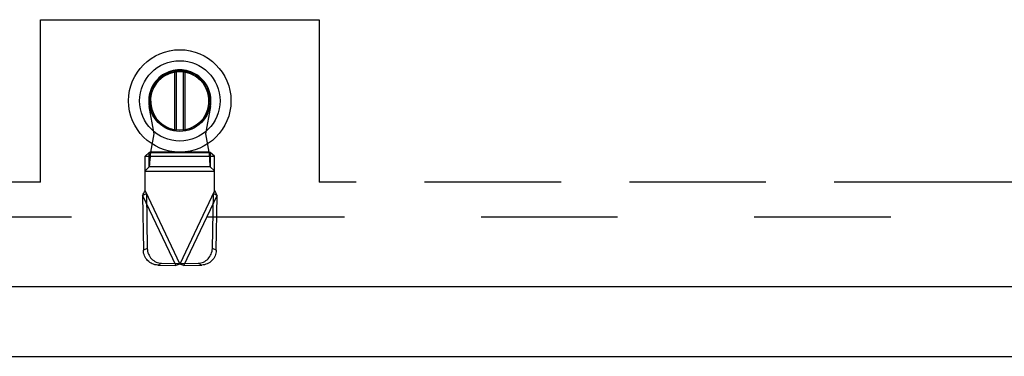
# Model space of a CAD drawing. Header units: inches. Extents: x 0 to 267, y 0 to 173.
# Tile 32 of 104: x 98.4 to 109, y 49.41 to 53.04. Entities that reach past the tile are written whole.
import ezdxf

# ---------------------------------------------------------------- set-up
doc = ezdxf.new("R2010")
doc.units = ezdxf.units.IN
doc.header["$LTSCALE"] = 14.696721
doc.header["$MEASUREMENT"] = 0
doc.linetypes.add('HIDDEN', pattern=[0.2, 0.1, -0.1])
doc.linetypes.add('PHANTOM', pattern=[0.8, 0.45, -0.05, 0.1, -0.05, 0.1, -0.05])
doc.layers.get('0').update_dxf_attribs({"linetype": 'CONTINUOUS'})
doc.layers.add('AVAILABLE_DOOR_SPACE', color=7, linetype='CONTINUOUS')
doc.layers.add('DEFAULT_2', color=8, linetype='HIDDEN')

msp = doc.modelspace()

# ---------------------------------------------------------------- linework, layer by layer
at = {"color": 7, "linetype": 'Continuous'}
for p, q in [((100.067, 51.851), (100.067, 52.471)), ((100.083, 52.474), (100.083, 51.849)), ((100.162, 51.849), (100.162, 52.474)), ((100.177, 52.471), (100.177, 51.851)), ((46.643, 49.41), (119.539, 49.41))]:
    msp.add_line(p, q, dxfattribs=at)
at = {"color": 3, "linetype": 'Continuous'}
msp.add_line((117.362, 50.16), (82.883, 50.16), dxfattribs=at)
at = {"color": 7, "linetype": 'Continuous'}
for radius in [0.551, 0.433, 0.329, 0.317]:
    msp.add_circle((100.122, 52.161), radius, dxfattribs=at)
msp.add_arc((100.122, 52.161), 0.315, 280.0787, 259.9213, dxfattribs=at)
at = {"layer": 'AVAILABLE_DOOR_SPACE', "color": 4, "linetype": 'PHANTOM'}
for p, q in [((98.623, 53.035), (101.623, 53.035)), ((98.623, 51.285), (98.623, 53.035)), ((101.623, 53.035), (101.623, 51.285)), ((98.623, 51.285), (84.591, 51.285)), ((113.779, 51.285), (101.623, 51.285))]:
    msp.add_line(p, q, dxfattribs=at)
at = {"layer": 'DEFAULT_2', "color": 8, "linetype": 'HIDDEN'}
for p, q in [((99.847, 51.807), (99.793, 52.101)), ((100.451, 52.101), (100.398, 51.807)), ((99.809, 51.61), (99.847, 51.807)), ((100.398, 51.807), (100.436, 51.61)), ((99.794, 51.606), (99.748, 51.564)), ((99.794, 51.606), (100.45, 51.606)), ((99.794, 51.451), (99.794, 51.606)), ((100.436, 51.61), (99.809, 51.61)), ((100.496, 51.564), (100.45, 51.606)), ((100.45, 51.606), (100.45, 51.451)), ((99.748, 51.191), (99.748, 51.564)), ((100.496, 51.561), (99.748, 51.561)), ((100.496, 51.191), (100.496, 51.564)), ((99.748, 51.409), (99.794, 51.451)), ((99.748, 51.406), (100.496, 51.406)), ((100.496, 51.402), (99.748, 51.402)), ((100.45, 51.451), (99.794, 51.451)), ((100.45, 51.451), (100.496, 51.409)), ((99.748, 51.191), (100.122, 50.403)), ((100.496, 51.191), (100.122, 50.403)), ((99.72, 51.143), (99.762, 51.162)), ((99.72, 51.143), (100.078, 50.39)), ((99.72, 51.143), (99.73, 50.552)), ((99.762, 51.162), (99.772, 50.572)), ((100.167, 50.39), (100.524, 51.143)), ((100.473, 50.572), (100.483, 51.162)), ((100.483, 51.162), (100.524, 51.143)), ((100.514, 50.552), (100.524, 51.143)), ((116.591, 50.91), (84.112, 50.91)), ((99.772, 50.572), (99.73, 50.552)), ((100.514, 50.552), (100.473, 50.572)), ((99.885, 50.393), (99.926, 50.413)), ((99.885, 50.393), (100.078, 50.39)), ((99.926, 50.413), (100.119, 50.41)), ((100.119, 50.41), (100.078, 50.39)), ((100.1, 50.396), (100.078, 50.39)), ((100.122, 50.403), (100.1, 50.396)), ((100.145, 50.396), (100.122, 50.403)), ((100.125, 50.41), (100.318, 50.413)), ((100.167, 50.39), (100.125, 50.41)), ((100.167, 50.39), (100.145, 50.396)), ((100.167, 50.39), (100.36, 50.393)), ((100.318, 50.413), (100.36, 50.393))]:
    msp.add_line(p, q, dxfattribs=at)
for points in [[(99.794, 51.451), (99.795, 51.454), (99.796, 51.46), (99.797, 51.466), (99.798, 51.474), (99.799, 51.484), (99.8, 51.494), (99.801, 51.506), (99.802, 51.519), (99.804, 51.533), (99.805, 51.547), (99.806, 51.562), (99.807, 51.578), (99.809, 51.61)], [(99.809, 51.61), (99.806, 51.609), (99.804, 51.608), (99.801, 51.607), (99.799, 51.607), (99.797, 51.606), (99.794, 51.606)], [(100.45, 51.606), (100.448, 51.606), (100.445, 51.607), (100.443, 51.607), (100.44, 51.608), (100.438, 51.609), (100.436, 51.61)], [(100.436, 51.61), (100.437, 51.594), (100.439, 51.562)], [(100.439, 51.562), (100.44, 51.547), (100.441, 51.533), (100.442, 51.519), (100.443, 51.506), (100.444, 51.494), (100.445, 51.484), (100.446, 51.474), (100.447, 51.466), (100.448, 51.46), (100.449, 51.454), (100.45, 51.451)], [(99.734, 51.166), (99.743, 51.183), (99.748, 51.191)], [(100.496, 51.191), (100.506, 51.174), (100.51, 51.166), (100.515, 51.158), (100.52, 51.15), (100.524, 51.143)], [(99.72, 51.143), (99.725, 51.15), (99.729, 51.158), (99.734, 51.166)], [(99.885, 50.393), (99.87, 50.394), (99.855, 50.397), (99.84, 50.401), (99.826, 50.406), (99.813, 50.413), (99.8, 50.421), (99.788, 50.43), (99.776, 50.441), (99.766, 50.452), (99.757, 50.465), (99.749, 50.478), (99.743, 50.492), (99.737, 50.507), (99.733, 50.521), (99.731, 50.537), (99.73, 50.552)], [(99.772, 50.572), (99.773, 50.556), (99.775, 50.541), (99.779, 50.526), (99.784, 50.512), (99.791, 50.498), (99.799, 50.485), (99.808, 50.472), (99.818, 50.461), (99.829, 50.45), (99.841, 50.441), (99.854, 50.433), (99.868, 50.426), (99.882, 50.42), (99.896, 50.416), (99.911, 50.414), (99.926, 50.413)], [(100.318, 50.413), (100.333, 50.414), (100.348, 50.416), (100.362, 50.42), (100.376, 50.426), (100.39, 50.433), (100.403, 50.441), (100.415, 50.45), (100.426, 50.461), (100.436, 50.472), (100.446, 50.485), (100.453, 50.498), (100.46, 50.512), (100.465, 50.526), (100.469, 50.541), (100.472, 50.556), (100.473, 50.572)], [(100.514, 50.552), (100.513, 50.537), (100.511, 50.521), (100.507, 50.507), (100.502, 50.492), (100.495, 50.478), (100.487, 50.465), (100.478, 50.452), (100.468, 50.441), (100.457, 50.43), (100.445, 50.421), (100.432, 50.413), (100.418, 50.406), (100.404, 50.401), (100.389, 50.397), (100.375, 50.394), (100.36, 50.393)]]:
    msp.add_lwpolyline(points, dxfattribs=at)
msp.add_arc((100.122, 52.161), 0.335, 349.673, 190.327, dxfattribs=at)

doc.saveas('drawing.dxf')
